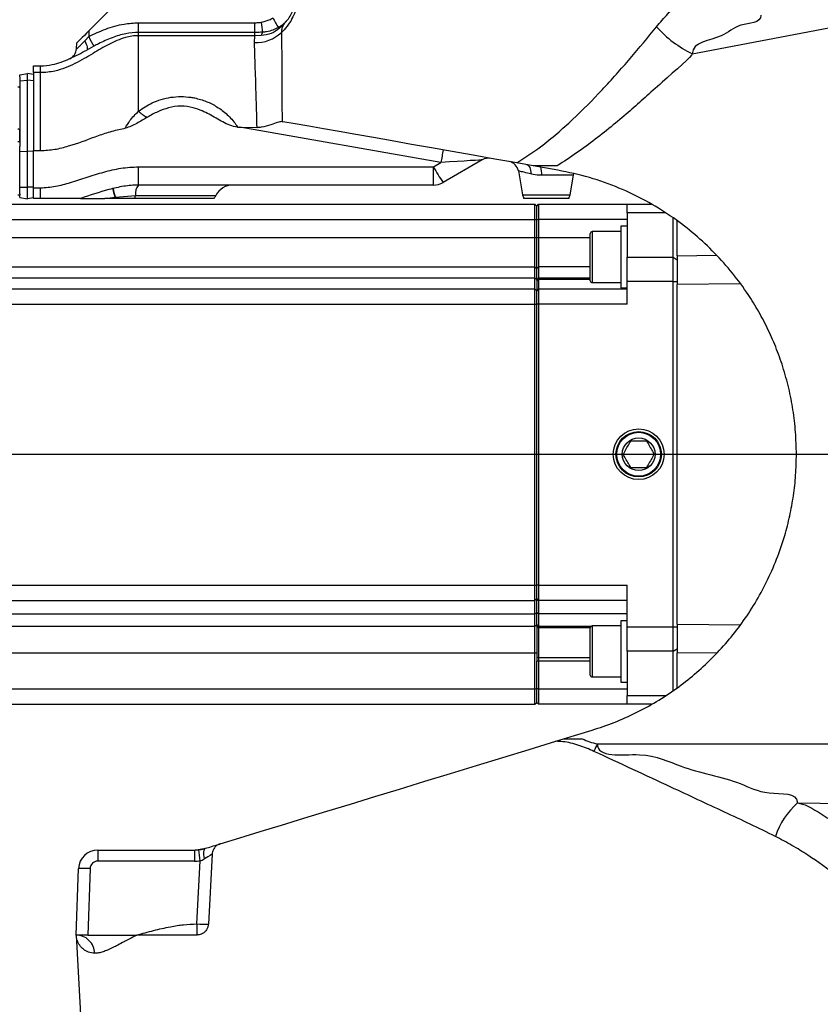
# Model space of a CAD drawing. Extents: x 0 to 16820, y 0 to 11880.
# Tile 67 of 77: x 9549 to 9757, y 6365 to 6621. Entities that reach past the tile are written whole.
import ezdxf

# ---------------------------------------------------------------- set-up
doc = ezdxf.new("R2010")
doc.units = 0
doc.header["$LTSCALE"] = 20
doc.layers.get('0').update_dxf_attribs({"linetype": 'CONTINUOUS'})
doc.styles.add('SLDTEXTSTYLE0', font='TXT', dxfattribs={"width": 0.605})
doc.dimstyles.new('SLDDIMSTYLE0', dxfattribs={"dimtxt": 100, "dimasz": 100, "dimexe": 0, "dimexo": 0.0625, "dimgap": 25, "dimtad": 1, "dimdec": 1, "dimrnd": 1e-09, "dimzin": 12, "dimtxsty": 'SLDTEXTSTYLE0', "dimsah": 1, "dimcen": 0, "dimazin": 3, "dimtfac": 1, "dimtofl": 0, "dimtmove": 0, "dimatfit": 3, "dimtolj": 1, "dimtzin": 12})
doc.dimstyles.new('SLDDIMSTYLE1', dxfattribs={"dimtxt": 100, "dimasz": 100, "dimexe": 0, "dimexo": 0.0625, "dimgap": 25, "dimtad": 1, "dimdec": 4, "dimlfac": 20, "dimzin": 12, "dimtxsty": 'SLDTEXTSTYLE0', "dimsah": 1, "dimcen": 0.09, "dimazin": 3, "dimtfac": 1, "dimtofl": 0, "dimtmove": 0, "dimatfit": 3, "dimtolj": 1, "dimtzin": 12})

# ---------------------------------------------------------------- blocks, each defined once
blk = doc.blocks.new('_D')
at = {"color": 7, "linetype": 'CONTINUOUS'}
blk.add_line((10599.79, 8574.46), (7791.16, 6507.87), dxfattribs=at)
blk.add_solid([(10599.79, 8574.46), (10510.36, 8527.27), (10528.14, 8503.11)], dxfattribs=at)
at = {"color": 7, "linetype": 'CONTINUOUS', "insert": (8954.78, 7524), "char_height": 100, "attachment_point": 1, "rotation": 36.3456, "style": 'SLDTEXTSTYLE0'}
blk.add_mtext('R3487', dxfattribs=at)
blk = doc.blocks.new('_D_2')
at = {"color": 7, "linetype": 'CONTINUOUS'}
for p, q in [((4317.75, 7120.33), (3817.21, 7208.59)), ((7831.16, 6507.87), (11826.43, 6507.87))]:
    blk.add_line(p, q, dxfattribs=at)
blk.add_arc((7791.16, 6507.87), 4005.26, 0, 170, dxfattribs=at)
for points in [[(3846.75, 7203.38), (3880.08, 7298.85), (3850.61, 7304.42)], [(11796.43, 6507.87), (11810.18, 6608.05), (11780.18, 6607.68)]]:
    blk.add_solid(points, dxfattribs=at)
at = {"color": 7, "linetype": 'CONTINUOUS', "insert": (8009.94, 10638.69), "char_height": 100, "attachment_point": 1, "rotation": 355, "style": 'SLDTEXTSTYLE0'}
blk.add_mtext('170°', dxfattribs=at)
blk = doc.blocks.new('_D_3')
at = {"color": 7, "linetype": 'CONTINUOUS'}
for p, q in [((7831.16, 6507.87), (11819.08, 6507.87)), ((4317.75, 5895.41), (3824.45, 5808.43))]:
    blk.add_line(p, q, dxfattribs=at)
blk.add_arc((7791.16, 6507.87), 3997.91, 190, 0, dxfattribs=at)
for points in [[(11789.08, 6507.87), (11772.83, 6408.07), (11802.82, 6407.69)], [(3853.99, 5813.64), (3857.85, 5712.6), (3887.32, 5718.17)]]:
    blk.add_solid(points, dxfattribs=at)
at = {"color": 7, "linetype": 'CONTINUOUS', "insert": (7986.83, 2641.21), "char_height": 100, "attachment_point": 1, "rotation": 5, "style": 'SLDTEXTSTYLE0'}
blk.add_mtext('170°', dxfattribs=at)

msp = doc.modelspace()

# ---------------------------------------------------------------- linework, layer by layer
at = {"color": 7, "linetype": 'CONTINUOUS'}
for p, q in [((9574.1647159, 6624.8716361), (9567.2800218, 6617.9868824)), ((9564.0382444, 6613.2956466), (9564.118353, 6614.825303)), ((9552.8647577, 6608.8716409), (9554.6646987, 6608.8716409)), ((9552.8647577, 6607.0918462), (9552.8647577, 6608.8716409)), ((9552.8647577, 6607.0918462), (9552.8647577, 6586.8185035)), ((9549.2647563, 6606.518986), (9551.2647306, 6606.8716368)), ((9549.2647563, 6606.0393325), (9549.2647563, 6606.518986)), ((9549.2647563, 6606.0393325), (9549.2647563, 6603.151182)), ((9552.8647577, 6606.5895132), (9551.2647306, 6606.8716368)), ((9551.2647306, 6605.0918496), (9551.2647306, 6606.8716368)), ((9551.2647306, 6586.6573027), (9551.2647306, 6605.0918496)), ((9549.2647563, 6603.151182), (9549.2647563, 6592.1869746)), ((9617.4642717, 6594.3581856), (9617.7022134, 6594.3371526)), ((9549.2647563, 6589.1365207), (9549.2647563, 6592.1869746)), ((9605.8953677, 6592.940802), (9606.504408, 6592.940802)), ((9606.504408, 6592.940802), (9610.9642659, 6592.8312785)), ((9549.2647563, 6589.1365207), (9549.2647563, 6587.9188574)), ((9549.2647563, 6586.5823499), (9549.2647563, 6587.9188574)), ((9549.2647563, 6586.5823499), (9551.2647306, 6586.6573027)), ((9549.2647563, 6577.271635), (9549.2647563, 6586.5823499)), ((9552.8647577, 6586.5973404), (9551.2647306, 6586.6573027)), ((9551.2647306, 6577.271635), (9551.2647306, 6586.6573027)), ((9552.8647577, 6586.8185035), (9554.6646987, 6586.8185035)), ((9552.8647577, 6577.1099574), (9552.8647577, 6586.8185035)), ((9669.4420253, 6584.3825585), (9659.3249713, 6578.5415119)), ((9682.7263509, 6582.8716404), (9678.4532939, 6583.6250952)), ((9678.8998519, 6581.5383292), (9679.9908553, 6575.3506965)), ((9689.1883289, 6581.7322156), (9682.7263509, 6582.8716404)), ((9689.0074884, 6582.8716404), (9682.7263509, 6582.8716404)), ((9692.3385535, 6575.3506965), (9693.2276164, 6580.3925789)), ((9693.2276164, 6580.3925789), (9693.3178579, 6580.7640276)), ((9549.2647563, 6575.5993522), (9549.2647563, 6577.271635)), ((9551.2647306, 6574.2716363), (9551.2647306, 6577.271635)), ((9552.8647577, 6574.371638), (9552.8647577, 6577.1099574)), ((9656.8250333, 6577.8716377), (9580.1647578, 6577.8716377)), ((9549.2647563, 6575.5993522), (9549.2647563, 6575.2671606)), ((9549.2647563, 6574.6242947), (9549.2647563, 6575.2671606)), ((9549.2647563, 6574.6242947), (9551.2647306, 6574.2716363)), ((9552.8647577, 6574.55376), (9551.2647306, 6574.2716363)), ((9554.6646987, 6574.371638), (9552.8647577, 6574.371638)), ((9574.0271484, 6574.371638), (9571.4310085, 6574.371638)), ((9574.0922366, 6574.371638), (9574.0271484, 6574.371638)), ((9579.2618667, 6574.371638), (9574.0922366, 6574.371638)), ((9599.7675334, 6574.371638), (9579.2618667, 6574.371638)), ((9691.982237, 6574.371638), (9680.3471719, 6574.371638)), ((9531.7647134, 6572.871635), (9683.1646835, 6572.871635)), ((9683.1646835, 6568.8716381), (9683.1646835, 6572.871635)), ((9683.1646835, 6572.871635), (9683.6647664, 6572.371634)), ((9683.6647664, 6572.371634), (9684.1647302, 6572.871635)), ((9683.6647664, 6568.8716381), (9683.6647664, 6572.371634)), ((9684.1647302, 6572.871635), (9684.1647302, 6568.8716381)), ((9684.1647302, 6572.871635), (9707.1647321, 6572.871635)), ((9707.1647321, 6572.871635), (9713.4475385, 6572.871635)), ((9707.1647321, 6570.6181175), (9707.1647321, 6572.871635)), ((9683.1646835, 6564.1921482), (9683.1646835, 6568.8716381)), ((9683.6647664, 6564.1921482), (9683.6647664, 6568.8716381)), ((9684.1647302, 6568.8716381), (9684.1647302, 6564.1921482)), ((9707.1647321, 6570.6181175), (9707.1647321, 6559.0954556)), ((9719.1646968, 6559.0954556), (9719.1646968, 6569.3116395)), ((9720.1647435, 6559.4984389), (9720.1647435, 6568.6270616)), ((9707.1647321, 6567.1368784), (9705.564705, 6567.1368784)), ((9705.564705, 6567.1368784), (9705.564705, 6551.747056)), ((9683.1646835, 6556.5812683), (9683.1646835, 6564.1921482)), ((9683.6647664, 6556.2007262), (9683.6647664, 6564.1921482)), ((9684.1647302, 6564.1921482), (9684.1647302, 6556.5812683)), ((9697.5646888, 6553.001879), (9697.5646888, 6565.2718789)), ((9705.564705, 6565.7718799), (9698.0647718, 6565.7718799)), ((9707.1647321, 6552.7715257), (9707.1647321, 6559.0954556)), ((9719.1646968, 6552.7715257), (9719.1646968, 6559.0954556)), ((9720.1647435, 6559.4984389), (9720.1647435, 6558.4630615)), ((9683.1646835, 6553.7094756), (9683.1646835, 6556.5812683)), ((9683.6647664, 6553.3513671), (9683.6647664, 6556.2007262)), ((9684.1647302, 6556.5812683), (9684.1647302, 6553.7094756)), ((9683.1646835, 6550.8716388), (9683.1646835, 6553.7094756)), ((9683.6647664, 6553.1630612), (9683.6647664, 6553.3513671)), ((9683.6647664, 6553.1630612), (9683.6647664, 6550.3716378)), ((9684.1647302, 6553.7094756), (9684.1647302, 6553.5301364)), ((9684.1647302, 6553.5301364), (9684.1647302, 6553.2954952)), ((9684.1647302, 6553.2954952), (9684.1647302, 6550.8716388)), ((9531.7647134, 6550.8716388), (9683.1646835, 6550.8716388)), ((9683.1646835, 6546.8716382), (9683.1646835, 6550.8716388)), ((9683.1646835, 6550.8716388), (9683.6647664, 6550.3716378)), ((9684.1647302, 6550.8716388), (9683.6647664, 6550.3716378)), ((9684.1647302, 6550.8716388), (9684.1647302, 6546.8716382)), ((9684.1647302, 6550.8716388), (9707.1647321, 6550.8716388)), ((9698.0647718, 6552.501878), (9705.564705, 6552.501878)), ((9705.564705, 6551.747056), (9705.564705, 6551.1368795)), ((9705.564705, 6551.1368795), (9707.1647321, 6551.1368795)), ((9707.1647321, 6546.8716382), (9707.1647321, 6552.7715257)), ((9719.1646968, 6462.971749), (9719.1646968, 6552.7715257)), ((9720.1647435, 6463.7445642), (9720.1647435, 6551.9987105)), ((9683.6647664, 6546.8716382), (9683.6647664, 6550.3716378)), ((9683.1646835, 6473.8716355), (9683.1646835, 6546.8716382)), ((9683.6647664, 6473.8716355), (9683.6647664, 6546.8716382)), ((9684.1647302, 6546.8716382), (9684.1647302, 6473.8716355)), ((9751.1647617, 6507.8716374), (9786.7264425, 6507.8716374)), ((9683.1646835, 6469.8716386), (9683.1646835, 6473.8716355)), ((9683.6647664, 6470.3716359), (9683.6647664, 6473.8716355)), ((9684.1647302, 6473.8716355), (9684.1647302, 6469.8716386)), ((9707.1647321, 6462.971749), (9707.1647321, 6473.8716355)), ((9531.7647134, 6469.8716386), (9683.1646835, 6469.8716386)), ((9683.1646835, 6469.8716386), (9683.6647664, 6470.3716359)), ((9683.1646835, 6466.3581236), (9683.1646835, 6469.8716386)), ((9684.1647302, 6469.8716386), (9683.6647664, 6470.3716359)), ((9683.6647664, 6466.6824474), (9683.6647664, 6470.3716359)), ((9707.1647321, 6469.8716386), (9684.1647302, 6469.8716386)), ((9684.1647302, 6469.8716386), (9684.1647302, 6466.3581236)), ((9683.1646835, 6463.2074184), (9683.1646835, 6466.3581236)), ((9683.6647664, 6463.5563551), (9683.6647664, 6466.6824474)), ((9684.1647302, 6466.3581236), (9684.1647302, 6463.2074184)), ((9683.6647664, 6463.3579983), (9683.6647664, 6463.5563551)), ((9707.1647321, 6464.6063952), (9705.564705, 6464.6063952)), ((9705.564705, 6464.6063952), (9705.564705, 6448.6063963)), ((9683.1646835, 6456.2286309), (9683.1646835, 6463.2074184)), ((9683.6647664, 6463.3579983), (9683.6647664, 6456.2286309)), ((9684.1647302, 6463.2074184), (9684.1647302, 6463.0185052)), ((9684.1647302, 6463.0185052), (9684.1647302, 6462.7812004)), ((9684.1647302, 6462.7812004), (9684.1647302, 6455.0281263)), ((9697.5646888, 6456.745392), (9697.5646888, 6462.7413957)), ((9705.564705, 6463.2413967), (9698.0647718, 6463.2413967)), ((9707.1647321, 6456.6478192), (9707.1647321, 6462.971749)), ((9719.1646968, 6456.6478192), (9719.1646968, 6462.971749)), ((9683.1646835, 6446.8716367), (9683.1646835, 6456.2286309)), ((9683.6647664, 6456.2286309), (9683.6647664, 6454.0997318)), ((9697.5646888, 6450.4713959), (9697.5646888, 6456.745392)), ((9707.1647321, 6456.6478192), (9707.1647321, 6445.1251573)), ((9719.1646968, 6446.3858551), (9719.1646968, 6456.6478192)), ((9720.1647435, 6457.2802133), (9720.1647435, 6456.2448359)), ((9720.1647435, 6447.0844066), (9720.1647435, 6456.2448359)), ((9683.6647664, 6446.8716367), (9683.6647664, 6454.0997318)), ((9684.1647302, 6455.0281263), (9684.1647302, 6454.0997318)), ((9684.1647302, 6454.0997318), (9684.1647302, 6446.8716367)), ((9698.0647718, 6449.9713949), (9705.564705, 6449.9713949)), ((9705.564705, 6448.6063963), (9707.1647321, 6448.6063963)), ((9683.1646835, 6442.8716398), (9683.1646835, 6446.8716367)), ((9683.6647664, 6443.3716408), (9683.6647664, 6446.8716367)), ((9684.1647302, 6446.8716367), (9684.1647302, 6442.8716398)), ((9683.1646835, 6442.8716398), (9683.6647664, 6443.3716408)), ((9684.1647302, 6442.8716398), (9683.6647664, 6443.3716408)), ((9707.1647321, 6442.8716398), (9707.1647321, 6445.1251573)), ((9531.7647134, 6442.8716398), (9683.1646835, 6442.8716398)), ((9707.1647321, 6442.8716398), (9684.1647302, 6442.8716398)), ((9713.4881889, 6442.8716398), (9707.1647321, 6442.8716398)), ((9690.6443511, 6433.8716364), (9698.0925475, 6436.1487797)), ((9688.6200582, 6433.2527167), (9690.6443511, 6433.8716364)), ((9690.6443511, 6433.8716364), (9695.4878246, 6433.8716364)), ((9569.5643102, 6404.9863017), (9594.6702634, 6404.9863017)), ((9594.6702634, 6404.9863017), (9597.5938712, 6405.4232559)), ((9599.2651855, 6403.8700781), (9598.3137761, 6385.7146299)), ((9563.9636193, 6382.8716374), (9564.5672952, 6400.1607991)), ((9563.9636193, 6382.8716374), (9565.8484374, 6346.9073123)), ((9566.961733, 6382.8716374), (9563.9636193, 6382.8716374)), ((9566.961733, 6382.8716374), (9579.7075902, 6382.8716374)), ((9595.3178083, 6382.8716374), (9579.7075902, 6382.8716374))]:
    msp.add_line(p, q, dxfattribs=at)
at = {"color": 8, "linetype": 'CONTINUOUS'}
for p, q in [((9580.1647578, 6620.0709215), (9610.4278241, 6620.0709215)), ((9610.4278241, 6617.5497866), (9610.4278241, 6620.0709215)), ((9724.104849, 6611.9825563), (9764.656869, 6619.7470001)), ((9567.2800218, 6617.9868824), (9567.1996747, 6616.4547077)), ((9610.4278241, 6617.5497866), (9580.1647578, 6617.5497866)), ((9610.4278241, 6616.6986844), (9610.4278241, 6617.5497866)), ((9566.1859189, 6615.3939089), (9567.1996747, 6616.4547077)), ((9610.4278241, 6616.6986844), (9580.1647578, 6616.6986844)), ((9610.2729713, 6614.8813016), (9610.4278241, 6616.6986844)), ((9612.0742236, 6616.7498848), (9610.4278241, 6616.6986844)), ((9568.5318385, 6613.9538011), (9566.6759883, 6612.9641256)), ((9554.6646987, 6607.0918462), (9552.8647577, 6607.0918462)), ((9554.6646987, 6586.8185035), (9554.6646987, 6607.0918462)), ((9549.2647563, 6604.948411), (9551.2647306, 6605.0918496)), ((9552.8647577, 6604.9770958), (9551.2647306, 6605.0918496)), ((9658.7594424, 6583.7268329), (9606.504408, 6592.940802)), ((9549.2647563, 6589.1365207), (9548.7690841, 6589.1365207)), ((9580.1647578, 6582.6099611), (9656.8250333, 6582.6099611)), ((9580.1647578, 6577.8716377), (9580.1647578, 6582.6099611)), ((9656.8250333, 6582.6099611), (9658.7594424, 6583.7268329)), ((9656.8250333, 6577.8716377), (9656.8250333, 6582.6099611)), ((9693.2276164, 6580.3925789), (9684.9741613, 6580.3925789)), ((9549.2647563, 6577.271635), (9551.2647306, 6577.271635)), ((9552.8647577, 6577.271635), (9551.2647306, 6577.271635)), ((9552.8647577, 6577.1099574), (9554.6646987, 6577.1099574)), ((9549.2647563, 6575.2671606), (9548.7690841, 6575.2671606)), ((9571.4310085, 6574.371638), (9574.0620767, 6574.7316799)), ((9574.0620767, 6574.7316799), (9574.128357, 6574.7407994)), ((9574.128357, 6574.7407994), (9579.3469821, 6575.1216358)), ((9579.3469821, 6575.1216358), (9600.2326881, 6575.1216358)), ((9679.9908553, 6575.3506965), (9692.3385535, 6575.3506965)), ((9531.7647134, 6568.8716381), (9683.1646835, 6568.8716381)), ((9683.1646835, 6568.8716381), (9683.6647664, 6568.8716381)), ((9683.6647664, 6568.8716381), (9684.1647302, 6568.8716381)), ((9707.1647321, 6568.8716381), (9684.1647302, 6568.8716381)), ((9717.1333705, 6570.6181175), (9707.1647321, 6570.6181175)), ((9531.7647134, 6564.1921482), (9683.1646835, 6564.1921482)), ((9683.1646835, 6564.1921482), (9683.6647664, 6564.1921482)), ((9683.6647664, 6564.1921482), (9684.1647302, 6564.1921482)), ((9684.1647302, 6564.1921482), (9697.5646888, 6564.1921482)), ((9698.0647718, 6565.7718799), (9698.0647718, 6552.501878)), ((9707.1647321, 6559.0954556), (9719.1646968, 6559.0954556)), ((9719.1646968, 6559.0954556), (9720.1647435, 6558.4630615)), ((9720.1647435, 6559.4984389), (9730.3845559, 6559.6069305)), ((9531.7647134, 6556.5812683), (9683.1646835, 6556.5812683)), ((9683.1646835, 6556.5812683), (9683.6647664, 6556.2007262)), ((9683.6647664, 6556.2007262), (9684.1647302, 6556.5812683)), ((9697.5646888, 6556.5812683), (9684.1647302, 6556.5812683)), ((9531.7647134, 6553.7094756), (9683.1646835, 6553.7094756)), ((9683.1646835, 6553.7094756), (9683.6647664, 6553.3513671)), ((9683.6647664, 6553.3513671), (9684.1647302, 6553.7094756)), ((9683.6647664, 6553.1630612), (9684.1647302, 6553.5301364)), ((9683.6647664, 6552.9518819), (9684.1647302, 6553.2954952)), ((9684.1647302, 6553.7094756), (9697.5646888, 6553.7094756)), ((9684.1647302, 6553.5301364), (9697.5646888, 6553.5301364)), ((9697.5646888, 6553.2954952), (9684.1647302, 6553.2954952)), ((9719.1646968, 6552.7715257), (9707.1647321, 6552.7715257)), ((9719.1646968, 6552.7715257), (9720.1647435, 6552.7715257)), ((9736.5662728, 6552.1980806), (9720.1647435, 6551.9987105)), ((9531.7647134, 6546.8716382), (9683.1646835, 6546.8716382)), ((9683.1646835, 6546.8716382), (9683.6647664, 6546.8716382)), ((9684.1647302, 6546.8716382), (9683.6647664, 6546.8716382)), ((9707.1647321, 6546.8716382), (9684.1647302, 6546.8716382)), ((9531.7647134, 6473.8716355), (9683.1646835, 6473.8716355)), ((9683.1646835, 6473.8716355), (9683.6647664, 6473.8716355)), ((9684.1647302, 6473.8716355), (9683.6647664, 6473.8716355)), ((9684.1647302, 6473.8716355), (9707.1647321, 6473.8716355)), ((9531.7647134, 6466.3581236), (9683.1646835, 6466.3581236)), ((9683.1646835, 6466.3581236), (9683.6647664, 6466.6824474)), ((9684.1647302, 6466.3581236), (9683.6647664, 6466.6824474)), ((9707.1647321, 6466.3581236), (9684.1647302, 6466.3581236)), ((9683.1646835, 6463.2074184), (9683.6647664, 6463.5563551)), ((9684.1647302, 6463.2074184), (9683.6647664, 6463.5563551)), ((9720.1647435, 6463.7445642), (9736.6370832, 6463.5443336)), ((9531.7647134, 6463.2074184), (9683.1646835, 6463.2074184)), ((9684.1647302, 6463.0185052), (9683.6647664, 6463.3579983)), ((9684.1647302, 6462.7812004), (9683.6647664, 6463.1444237)), ((9684.1647302, 6463.2074184), (9697.8835736, 6463.2074184)), ((9684.1647302, 6463.0185052), (9697.6484929, 6463.0185052)), ((9697.5663577, 6462.7812004), (9684.1647302, 6462.7812004)), ((9698.0647718, 6463.2413967), (9698.0647718, 6456.7567206)), ((9707.1647321, 6462.971749), (9719.1646968, 6462.971749)), ((9719.1646968, 6462.971749), (9720.1647435, 6462.971749)), ((9531.7647134, 6456.2286309), (9683.1646835, 6456.2286309)), ((9683.1646835, 6456.2286309), (9683.6647664, 6456.2286309)), ((9698.0647718, 6456.7567206), (9698.0647718, 6449.9713949)), ((9719.1646968, 6456.6478192), (9707.1647321, 6456.6478192)), ((9719.1646968, 6456.6478192), (9720.1647435, 6457.2802133)), ((9730.3921853, 6456.1365752), (9720.1647435, 6456.2448359)), ((9684.1647302, 6455.0281263), (9683.6647664, 6454.9352846)), ((9684.1647302, 6454.0997318), (9683.6647664, 6454.0997318)), ((9684.1647302, 6455.0281263), (9697.5646888, 6455.0281263)), ((9697.5646888, 6454.0997318), (9684.1647302, 6454.0997318)), ((9531.7647134, 6446.8716367), (9683.1646835, 6446.8716367)), ((9683.1646835, 6446.8716367), (9683.6647664, 6446.8716367)), ((9684.1647302, 6446.8716367), (9683.6647664, 6446.8716367)), ((9684.1647302, 6446.8716367), (9707.1647321, 6446.8716367)), ((9707.1647321, 6445.1251573), (9717.1318208, 6445.1251573)), ((9699.4092141, 6432.5995913), (9787.6027499, 6432.5818292)), ((9751.4087831, 6417.2597772), (9787.7738153, 6416.7421779)), ((9569.5643102, 6404.9863017), (9569.5643102, 6402.0909986)), ((9594.6702634, 6404.9863017), (9594.6702634, 6402.0909986)), ((9595.3178083, 6385.7669404), (9596.1779033, 6402.1787292)), ((9567.565528, 6400.1607991), (9566.961733, 6382.8716374)), ((9594.6702634, 6402.0909986), (9569.5643102, 6402.0909986))]:
    msp.add_line(p, q, dxfattribs=at)
at = {"color": 7, "linetype": 'CONTINUOUS', "flags": 128}
for points in [[(9567.2800218, 6617.9868824), (9566.6627561, 6617.3696316), (9566.0694514, 6616.7763493), (9565.5228769, 6616.2297523), (9565.0438939, 6615.7507843), (9564.6508609, 6615.3577811), (9564.3589173, 6615.0658003), (9564.1791497, 6614.8860103), (9564.118353, 6614.825303)], [(9678.4532939, 6583.6250952), (9672.7758323, 6584.626185), (9667.1780025, 6585.6132305), (9661.6855537, 6586.5817017), (9656.3235198, 6587.5271654), (9651.1165773, 6588.4453079), (9646.0883294, 6589.3319121), (9641.2619029, 6590.1829323), (9636.6594707, 6590.9944719), (9632.3020135, 6591.7628131), (9628.2094394, 6592.4844316), (9624.4005834, 6593.1560418), (9620.89285, 6593.7745592), (9617.7022134, 6594.3371526)], [(9601.3840114, 6406.5819851), (9606.4637576, 6408.1350288), (9611.7920552, 6409.764061), (9617.3526918, 6411.464127), (9623.1288587, 6413.2300562), (9629.1027938, 6415.0564841), (9635.2564965, 6416.9378451), (9641.5711318, 6418.8684172), (9648.0275069, 6420.8423293), (9654.6059524, 6422.8535763), (9661.2865602, 6424.8960412), (9668.0489455, 6426.9634953), (9674.8724853, 6429.0496728), (9681.736437, 6431.1482033), (9688.6200582, 6433.2527167)], [(9597.5938712, 6405.4232559), (9598.6547147, 6405.7475797), (9599.585024, 6406.0319832), (9600.3486787, 6406.2654695), (9600.9163533, 6406.4390084), (9601.265875, 6406.5458945), (9601.3840114, 6406.5819851)]]:
    msp.add_lwpolyline(points, dxfattribs=at)
at = {"color": 8, "linetype": 'CONTINUOUS', "flags": 128}
for points in [[(9566.1859189, 6615.3939089), (9566.3871442, 6614.949832), (9566.5549909, 6614.524225), (9566.684929, 6614.129307), (9566.7729055, 6613.7764326), (9566.8166553, 6613.4757272), (9566.8148671, 6613.2358408), (9566.767541, 6613.0636579), (9566.6759883, 6612.9641256)], [(9549.2647563, 6603.151182), (9549.2553388, 6603.1904242), (9549.2274438, 6603.2281912), (9549.1822635, 6603.2630599), (9549.1213475, 6603.2937265), (9549.0470802, 6603.3190361), (9548.9620839, 6603.3380351), (9548.8696967, 6603.3500156), (9548.7734948, 6603.3545232)], [(9549.2647563, 6592.1869746), (9549.2553388, 6592.2262168), (9549.2274438, 6592.2639838), (9549.1822635, 6592.2988525), (9549.1213475, 6592.3295191), (9549.0470802, 6592.3548287), (9548.9620839, 6592.3738277), (9548.8696967, 6592.3858083), (9548.7734948, 6592.3903159)], [(9681.0031806, 6583.1754825), (9681.2525665, 6583.0913654), (9681.4818059, 6582.9316101), (9681.6845809, 6582.700426), (9681.8556462, 6582.4039153), (9681.9905912, 6582.0498786), (9682.0857202, 6581.6476441), (9682.1386491, 6581.2078288), (9682.1479474, 6580.7420036)], [(9597.339717, 6402.7104995), (9597.2336208, 6403.2132721), (9597.1659099, 6403.6956227), (9597.1384917, 6404.1426054), (9597.1524392, 6404.540377), (9597.2072755, 6404.8765993), (9597.3013316, 6405.1408714), (9597.4315082, 6405.3249902), (9597.5938712, 6405.4232559)]]:
    msp.add_lwpolyline(points, dxfattribs=at)
at = {"color": 7, "linetype": 'CONTINUOUS'}
for radius in [6.6, 5.9, 5.7124746, 4.25]:
    msp.add_circle((9710.1647235, 6507.8716374), radius, dxfattribs=at)
for centre, radius, start, end in [((7791.1647235, 6507.8716374), 3487, 190, 170), ((9561.0423374, 6613.4526551), 3, 294.01464228, 357), ((9591.1647235, 6585.8716374), 12.5, 75.004002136, 104.995997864), ((9671.1919713, 6581.3514705), 3.5, 80, 120), ((9675.9447357, 6581.0211432), 3, 9.982042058, 80), ((9604.6977891, 6572.8716374), 5, 90, 153.25631605), ((9656.8249775, 6582.8716374), 5, 270, 300), ((9595.7675036, 6577.3716374), 5, 323.130102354, 333.25631605), ((9682.9452922, 6575.8716374), 3, 190, 210), ((9689.3841548, 6575.8716374), 3, 330, 350), ((9698.0647235, 6565.271879), 0.5, 90, 180), ((9698.0647235, 6553.001879), 0.5, 180, 270), ((9698.0647235, 6462.7413957), 0.5, 90, 180), ((9698.0647235, 6450.4713957), 0.5, 180, 270), ((9569.5643017, 6399.9863011), 5, 90, 178), ((9594.6702135, 6414.9863011), 10, 270, 276.660071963)]:
    msp.add_arc(centre, radius, start, end, dxfattribs=at)
at = {"color": 8, "linetype": 'CONTINUOUS'}
for centre, radius, start, end in [((9849.8521522, 6648.5128051), 239.4993529, 186.795565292, 187.415741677), ((9640.1625695, 6634.1864105), 28.2012496, 207.138696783, 212.957964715), ((9610.5374689, 6624.8187615), 9.9409793, 268.475362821, 312.992224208), ((9615.1035506, 6616.2192121), 3.075457, 153.299625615, 170.063835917), ((9737.6519026, 6639.7061224), 30.856422, 222.185741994, 243.957664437), ((9603.1353495, 6633.9913917), 39.9863478, 206.012472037, 210.07351689), ((9747.0844508, 6568.964923), 89.5501037, 168.387580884, 170.511754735), ((9696.3048281, 6604.0667994), 44.9338414, 208.523598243, 214.615316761), ((9676.8761732, 6580.4669963), 8.0983299, 359.473488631, 15.097719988), ((9544.3133104, 6567.6688467), 30.5756881, 13.355662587, 17.654379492), ((9534.3476437, 6565.2453022), 40.8982839, 13.425067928, 16.64797443), ((9583.0210694, 6575.5256553), 3.6962345, 140.602615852, 186.275293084), ((9552.401586, 6576.6512887), 21.7453847, 353.982410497, 354.935530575), ((9555.3493234, 6576.391877), 18.8514764, 353.848021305, 354.975399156), ((9562.2617546, 6576.6807682), 17.1562203, 352.26483659, 354.785848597), ((9795.9964929, 6389.2477362), 105.8701363, 155.827736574, 156.991189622), ((9766.2510945, 6401.3039825), 21.7917781, 132.929414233, 160.639385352), ((9419.269934, 6382.2331963), 178.0288007, 6.432662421, 7.364711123), ((9594.6702135, 6415.0909996), 13, 270, 276.660071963), ((9566.0664116, 6378.6510705), 21.5619056, 86.013228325, 93.986771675), ((9569.5643017, 6400.0909996), 2, 90, 178), ((9597.1912436, 6407.2439194), 21.5585339, 265.014712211, 272.984686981)]:
    msp.add_arc(centre, radius, start, end, dxfattribs=at)
for centre, major_axis, ratio, start_param, end_param in [((9658.1692158, 6583.6477337), (11.2730348, 0.7351399), 0.0035919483, 6.2759077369, 7.8013642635), ((9596.1550243, 6401.8462605), (3.1098438, 2.0252743), 0.0227741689, 6.2665954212, 7.448354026)]:
    msp.add_ellipse(centre, major_axis=major_axis, ratio=ratio, start_param=start_param, end_param=end_param, dxfattribs=at)
for points, knots in [([(9714.7881662, 6618.9849174), (9715.7653707, 6620.1325731), (9717.7247715, 6622.4337466), (9721.1663078, 6625.8602685), (9724.9936097, 6629.2932704), (9727.7486586, 6631.4208476), (9729.1162883, 6632.476995)], [0, 0, 0, 0, 0.2169398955, 0.4349879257, 0.7195231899, 1, 1, 1, 1]), ([(9621.5324079, 6626.6918502), (9621.4690267, 6625.9365251), (9621.3531096, 6624.5551197), (9620.8548713, 6622.9527605), (9620.2787718, 6621.54353), (9619.4028259, 6619.9069027), (9618.2671182, 6618.480702), (9617.5341942, 6617.7613989), (9617.3162137, 6617.5474695)], [0, 0, 0, 0, 0.2080129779, 0.3804325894, 0.4174757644, 0.6058613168, 0.8827783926, 1, 1, 1, 1]), ([(9567.1996747, 6616.4547077), (9568.6576528, 6617.1492917), (9571.6012463, 6618.551626), (9575.9878039, 6619.8378377), (9578.8997759, 6619.9958448), (9580.1647578, 6620.0644842)], [0, 0, 0, 0, 0.3569424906, 0.7206511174, 1, 1, 1, 1]), ([(9580.1647578, 6617.5515524), (9580.1647578, 6617.6876215), (9580.1647578, 6617.9597797), (9580.1647578, 6618.5717135), (9580.1647578, 6619.2826717), (9580.1647578, 6619.8038921), (9580.1647578, 6620.0644842)], [0, 0, 0, 0, 0.2499741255, 0.4999851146, 0.7500099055, 1, 1, 1, 1]), ([(9610.4278241, 6620.0709215), (9610.8241885, 6620.0814889), (9611.3615868, 6620.0958164), (9611.8952957, 6620.1573814), (9612.0353614, 6620.1735384)], [0, 0, 0, 0, 0.7375616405, 1, 1, 1, 1]), ([(9612.0353614, 6620.1735384), (9612.7421462, 6620.3556606), (9613.7981872, 6620.6277782), (9614.7510165, 6621.1498586), (9615.0661384, 6621.3225222)], [0, 0, 0, 0, 0.6692777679, 1, 1, 1, 1]), ([(9618.6149989, 6620.5110273), (9618.6104297, 6620.5059334), (9618.0538568, 6619.885453), (9616.8567788, 6618.6139171), (9614.7424753, 6617.0793412), (9612.948912, 6616.857885), (9612.0742236, 6616.7498848)], [0, 0, 0, 0, 0.0026522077, 0.3230629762, 0.6698700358, 1, 1, 1, 1]), ([(9618.6149989, 6620.5110273), (9618.3528791, 6620.2064263), (9617.8289701, 6619.5976084), (9617.3336483, 6618.5854066), (9617.3223414, 6617.912272), (9617.3162137, 6617.5474695)], [0, 0, 0, 0, 0.3144264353, 0.6284562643, 1, 1, 1, 1]), ([(9741.9399892, 6622.0264978), (9741.9399892, 6622.0264903), (9741.9399927, 6619.8382821), (9735.839061, 6620.2054465), (9731.8830196, 6615.5335637), (9724.1048441, 6615.0934703), (9724.104849, 6611.9825662), (9724.104849, 6611.9825563)], [0, 0, 0, 0, 0.0000010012, 0.2940607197, 0.5819433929, 0.999998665, 1, 1, 1, 1]), ([(9580.1647578, 6617.5465605), (9579.0492705, 6617.4753348), (9576.6820516, 6617.3241839), (9573.2016433, 6616.2020153), (9570.4898328, 6614.9715939), (9568.9494183, 6614.1708649), (9568.5318385, 6613.9538011)], [0, 0, 0, 0, 0.2705760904, 0.5742000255, 0.8845729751, 1, 1, 1, 1]), ([(9580.1647578, 6616.7021117), (9580.1647578, 6616.8765997), (9580.1647578, 6617.2167877), (9580.1647578, 6617.4413114), (9580.1647578, 6617.5506732)], [0, 0, 0, 0, 0.5129164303, 1, 1, 1, 1]), ([(9612.3560344, 6617.6010913), (9612.1918465, 6617.5930103), (9611.5533774, 6617.5615863), (9610.9075622, 6617.5548159), (9610.4278241, 6617.5497866)], [0, 0, 0, 0, 0.2571588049, 1, 1, 1, 1]), ([(9616.4997493, 6618.8442654), (9616.0241469, 6618.6053293), (9615.0618734, 6618.1218962), (9613.6517391, 6617.7073463), (9612.7247914, 6617.6313314), (9612.3560344, 6617.6010913)], [0, 0, 0, 0, 0.3704695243, 0.7495610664, 1, 1, 1, 1]), ([(9617.3162137, 6617.5474695), (9617.3424802, 6614.8754424), (9617.3921063, 6609.8270919), (9617.4400681, 6602.0942122), (9617.4441814, 6597.0000448), (9617.4638316, 6594.4160503), (9617.4642717, 6594.3581856)], [0, 0, 0, 0, 0.3571153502, 0.67471002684, 0.99271560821, 1, 1, 1, 1]), ([(9678.4532939, 6583.6250952), (9680.5626921, 6584.9892845), (9684.222539, 6587.3561794), (9688.9765675, 6591.2472151), (9694.4140998, 6596.1215949), (9700.8176087, 6602.6534619), (9708.039294, 6610.7894849), (9712.5342156, 6616.2478528), (9714.7881662, 6618.9849174)], [0, 0, 0, 0, 0.1416398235, 0.245747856, 0.3504072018, 0.5623542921, 0.7805452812, 1, 1, 1, 1]), ([(9580.1647578, 6616.6961214), (9580.1647181, 6616.6961214), (9579.0094564, 6616.6961236), (9577.0554238, 6616.382357), (9574.5175872, 6615.4636054), (9571.6875008, 6614.1032752), (9568.1501786, 6611.9760182), (9564.4752694, 6609.7809362), (9561.1179139, 6608.2780023), (9558.1356898, 6607.3553081), (9555.9163882, 6607.0918446), (9554.6647385, 6607.0918462), (9554.6646987, 6607.0918462)], [0, 0, 0, 0, 0.0000042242, 0.1228094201, 0.2070601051, 0.2925778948, 0.4669116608, 0.6646668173, 0.7650266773, 0.8669441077, 0.9999957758, 1, 1, 1, 1]), ([(9564.0382444, 6613.2956466), (9564.054998, 6613.2985943), (9564.0756361, 6613.3022253), (9564.250018, 6613.4364485), (9564.5762751, 6613.7180875), (9565.2345328, 6614.3649145), (9565.7971133, 6614.9667374), (9566.1311401, 6615.3337247), (9566.1859189, 6615.3939089)], [0, 0, 0, 0, 0.1662766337, 0.2048290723, 0.4188028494, 0.6574605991, 0.9438251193, 1, 1, 1, 1]), ([(9580.1647578, 6597.0546326), (9580.1647578, 6600.4335101), (9580.1647578, 6607.2087477), (9580.1647578, 6613.5310766), (9580.1647578, 6616.7003981)], [0, 0, 0, 0, 0.4987098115, 1, 1, 1, 1]), ([(9610.9642659, 6592.8312785), (9610.900541, 6595.2684813), (9610.7730226, 6600.1455113), (9610.5494167, 6607.5602492), (9610.368195, 6612.3595092), (9610.2729713, 6614.8813016)], [0, 0, 0, 0, 0.3215901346, 0.6435265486, 1, 1, 1, 1]), ([(9724.104849, 6611.9825563), (9724.104849, 6611.9825439), (9724.1048797, 6611.3777304), (9715.1117253, 6603.7131139), (9708.2895136, 6597.3023195), (9700.4304962, 6590.8814851), (9694.0952795, 6586.1808135), (9690.7032742, 6583.9746041), (9689.0074884, 6582.8716404)], [0, 0, 0, 0, 0.00000503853, 0.24541577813, 0.49226795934, 0.74458103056, 0.87230683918, 1, 1, 1, 1]), ([(9554.6646987, 6607.0918462), (9554.6646987, 6607.3453611), (9554.6646987, 6607.8523889), (9554.6646987, 6608.4185172), (9554.6646987, 6608.7995618), (9554.6646987, 6608.8476173), (9554.6646987, 6608.8716409)], [0, 0, 0, 0, 0.2500053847, 0.5000088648, 0.750048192, 1, 1, 1, 1]), ([(9580.1647578, 6597.0531947), (9581.2989356, 6597.8370207), (9583.1137067, 6599.0912023), (9586.0487923, 6600.1687163), (9588.5667178, 6600.7352943), (9591.1668368, 6600.9190668), (9593.2404995, 6600.7707023), (9595.4649623, 6600.3807237), (9597.8122322, 6599.6714118), (9600.7000908, 6598.2169066), (9603.2988274, 6596.215044), (9604.972713, 6594.3332329), (9605.7334375, 6593.1851802), (9605.8953677, 6592.940802)], [0, 0, 0, 0, 0.1429494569, 0.22873004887, 0.31447949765, 0.40055952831, 0.48663740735, 0.52018481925, 0.62597651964, 0.73183151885, 0.8499317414, 0.96805599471, 1, 1, 1, 1]), ([(9576.6800319, 6592.6497004), (9577.0733901, 6593.315993), (9578.0240657, 6594.9263016), (9579.371506, 6596.268758), (9580.16142, 6597.0557502)], [0, 0, 0, 0, 0.4137670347, 1, 1, 1, 1]), ([(9580.1647578, 6597.0531947), (9580.3763503, 6596.8612865), (9580.7995377, 6596.4774679), (9581.4107811, 6596.0316295), (9581.9845123, 6595.6900696), (9582.3102484, 6595.5761802), (9582.4731265, 6595.5192319)], [0, 0, 0, 0, 0.2499951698, 0.4999934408, 0.7499811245, 1, 1, 1, 1]), ([(9554.6646987, 6577.1099574), (9555.9739274, 6577.2060326), (9558.6272195, 6577.4007395), (9562.6459454, 6578.5561927), (9566.7839402, 6579.9253775), (9571.1085582, 6581.2874418), (9575.5643606, 6582.3669325), (9578.6232211, 6582.5285252), (9580.1647578, 6582.6099611)], [0, 0, 0, 0, 0.1499831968, 0.3039569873, 0.476907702, 0.6498317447, 0.8235299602, 1, 1, 1, 1]), ([(9682.1479474, 6580.7420036), (9681.5260383, 6580.895679), (9680.2852637, 6581.2022777), (9679.1213508, 6581.4876742), (9678.9774742, 6581.5229096), (9678.9073621, 6581.54008)], [0, 0, 0, 0, 0.3400273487, 0.6783906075, 1, 1, 1, 1]), ([(9684.9741613, 6580.3925789), (9684.1892543, 6580.4372173), (9683.1902067, 6580.494034), (9682.3319172, 6580.6982344), (9682.1479474, 6580.7420036)], [0, 0, 0, 0, 0.7856553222, 1, 1, 1, 1]), ([(9554.6646987, 6574.371638), (9554.6646987, 6574.6668017), (9554.6646987, 6575.4894526), (9554.6646987, 6576.4768403), (9554.6646987, 6577.1099574)], [0, 0, 0, 0, 0.358795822, 1, 1, 1, 1]), ([(9698.5488807, 6430.629479), (9697.2619494, 6431.184748), (9694.6595629, 6432.3075932), (9691.2737856, 6433.1604846), (9689.2265908, 6433.2316362), (9688.6200582, 6433.2527167)], [0, 0, 0, 0, 0.4077463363, 0.8245300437, 1, 1, 1, 1]), ([(9695.4878246, 6433.8716364), (9696.7704109, 6433.3627618), (9698.0530349, 6432.8538723), (9699.4091744, 6432.5995988), (9699.4092141, 6432.5995913)], [0, 0, 0, 0, 0.9999706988, 1, 1, 1, 1]), ([(9745.6916248, 6408.5282332), (9743.5357045, 6409.5860799), (9739.2172667, 6411.7050103), (9732.4705532, 6414.8542695), (9725.5791175, 6418.0622268), (9717.6548853, 6421.7494279), (9708.6557128, 6425.9421134), (9701.9241089, 6429.0641093), (9698.5488807, 6430.629479)], [0, 0, 0, 0, 0.14714822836, 0.29474674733, 0.44200397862, 0.58970266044, 0.79427678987, 1, 1, 1, 1]), ([(9699.4092141, 6432.5995913), (9699.4092141, 6432.5995864), (9699.4092112, 6428.8081116), (9712.1041326, 6431.1148163), (9719.931171, 6426.839361), (9728.9369914, 6424.5468605), (9736.8587613, 6422.4777227), (9743.0236445, 6418.9965236), (9751.4087868, 6420.0602119), (9751.4087831, 6417.2597847), (9751.4087831, 6417.2597772)], [0, 0, 0, 0, 0.0000002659, 0.2029794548, 0.4066888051, 0.5535582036, 0.7007890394, 0.8500770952, 0.9999996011, 1, 1, 1, 1]), ([(9751.4087831, 6417.2597772), (9751.4088228, 6417.2597698), (9754.2853181, 6416.7204322), (9758.2135856, 6413.6865182), (9765.1403309, 6410.158314), (9771.3966498, 6405.9096254), (9775.3535819, 6402.9427606), (9777.3351346, 6401.4570138)], [0, 0, 0, 0, 0.0000034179, 0.2474182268, 0.4960194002, 0.7476165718, 1, 1, 1, 1]), ([(9774.6435081, 6386.1468232), (9772.6298016, 6388.1869846), (9768.5935025, 6392.2763102), (9761.7756981, 6398.2065401), (9755.5017958, 6402.8265643), (9750.0557737, 6406.2350515), (9747.146279, 6407.7638719), (9745.6916248, 6408.5282332)], [0, 0, 0, 0, 0.24624496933, 0.49357656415, 0.74548172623, 0.87274901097, 1, 1, 1, 1]), ([(9596.1779033, 6402.1787292), (9596.5190621, 6402.3034943), (9596.9290973, 6402.453448), (9597.2806623, 6402.6735307), (9597.339717, 6402.7104995)], [0, 0, 0, 0, 0.8320233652, 1, 1, 1, 1]), ([(9579.7075902, 6382.8716374), (9581.1618454, 6383.2768941), (9584.055502, 6384.0832683), (9588.109469, 6385.0275874), (9591.865679, 6385.6439881), (9594.1708986, 6385.7260917), (9595.3178083, 6385.7669404)], [0, 0, 0, 0, 0.2843813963, 0.5658581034, 0.7840025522, 1, 1, 1, 1]), ([(9595.3178083, 6385.7669404), (9595.3178083, 6385.3526135), (9595.3178083, 6384.4919208), (9595.3178083, 6383.5268375), (9595.3178083, 6382.9657628), (9595.3178083, 6382.9022246), (9595.3178083, 6382.8716374)], [0, 0, 0, 0, 0.2706961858, 0.5623245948, 0.789303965, 1, 1, 1, 1]), ([(9568.7701379, 6378.1333214), (9568.2066007, 6378.1979198), (9567.0696258, 6378.3282513), (9565.776097, 6379.1371084), (9564.7945952, 6380.2020646), (9564.1458021, 6381.4790894), (9564.0243011, 6382.4078047), (9563.9636193, 6382.8716374)], [0, 0, 0, 0, 0.1940681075, 0.39154572, 0.5902877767, 0.7953755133, 1, 1, 1, 1]), ([(9568.7701379, 6378.1333214), (9568.6767411, 6378.7386239), (9568.4827889, 6379.9956232), (9567.3549159, 6381.5841041), (9565.7689024, 6382.6710981), (9564.5503886, 6382.8064563), (9563.9636193, 6382.8716374)], [0, 0, 0, 0, 0.2407771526, 0.5000091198, 0.7592318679, 1, 1, 1, 1]), ([(9579.7075902, 6382.8716374), (9579.038759, 6382.5273967), (9577.8934058, 6381.9378951), (9576.2716434, 6381.0621651), (9574.846664, 6380.3061988), (9573.4205209, 6379.5778029), (9572.1274705, 6378.9801594), (9570.8973878, 6378.508862), (9569.7766978, 6378.1963122), (9569.0999574, 6378.1539616), (9568.7701379, 6378.1333214)], [0, 0, 0, 0, 0.1479082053, 0.2532883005, 0.3863162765, 0.5047932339, 0.6336713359, 0.7535538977, 0.8798907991, 1, 1, 1, 1])]:
    msp.add_open_spline(points, degree=3, knots=knots, dxfattribs=at)
at = {"color": 7, "linetype": 'CONTINUOUS'}
for points, knots in [([(9618.6149989, 6620.5110273), (9618.6432838, 6620.5426703), (9618.9337228, 6620.8675916), (9619.3748443, 6621.4337693), (9619.8555529, 6622.32186), (9620.1358665, 6622.9580341), (9620.3378823, 6623.5301673), (9620.5422897, 6624.3390422), (9620.6340289, 6624.954789), (9620.6591318, 6625.348939), (9620.6657563, 6625.4529527)], [0, 0, 0, 0, 0.0362802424, 0.3725386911, 0.5168577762, 0.5725309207, 0.7030131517, 0.7785943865, 0.9415724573, 1, 1, 1, 1]), ([(9616.4997493, 6618.8442654), (9616.7633948, 6619.0000301), (9617.4239398, 6619.3902877), (9618.0632943, 6619.9369255), (9618.4685055, 6620.3512895), (9618.5866113, 6620.4793782), (9618.6117421, 6620.5073963), (9618.6149989, 6620.5110273)], [0, 0, 0, 0, 0.31800206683, 0.79673157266, 0.9562601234, 0.99433157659, 1, 1, 1, 1]), ([(9554.6646987, 6608.8716409), (9554.6647385, 6608.8716409), (9555.6912872, 6608.8716394), (9557.5385105, 6609.0788813), (9560.072338, 6609.7974498), (9563.0951368, 6611.0168525), (9565.2367702, 6612.1814764), (9566.6759883, 6612.9641256)], [0, 0, 0, 0, 0.0000090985, 0.2350496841, 0.4217061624, 0.6113756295, 1, 1, 1, 1]), ([(9587.9302894, 6597.9459381), (9586.9912719, 6597.6328724), (9585.0939642, 6597.0003156), (9583.352952, 6596.0165901), (9582.4736034, 6595.5197311)], [0, 0, 0, 0, 0.4949210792, 1, 1, 1, 1]), ([(9605.8953677, 6592.940802), (9605.2123222, 6593.0549075), (9603.8594701, 6593.2809068), (9602.0474644, 6594.2599555), (9599.7173791, 6595.6022299), (9597.2380886, 6597.0265346), (9595.1758296, 6597.6943862), (9594.3990623, 6597.9459381)], [0, 0, 0, 0, 0.16364746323, 0.32412307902, 0.48499428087, 0.80601873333, 1, 1, 1, 1]), ([(9582.4731265, 6595.5190978), (9581.5478622, 6594.9733322), (9580.1594198, 6594.1543619), (9578.263039, 6593.0911906), (9577.2111337, 6592.7978212), (9576.6800319, 6592.6497004)], [0, 0, 0, 0, 0.4972455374, 0.7461617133, 1, 1, 1, 1]), ([(9617.4642717, 6594.3581856), (9617.0981652, 6594.3020689), (9616.3059363, 6594.1806362), (9614.4487202, 6593.4538498), (9612.5842963, 6592.8573445), (9611.3261101, 6592.8371005), (9610.9642659, 6592.8312785)], [0, 0, 0, 0, 0.23391503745, 0.50617584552, 0.85798017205, 1, 1, 1, 1]), ([(9549.2647563, 6592.1869746), (9549.2647563, 6591.3839328), (9549.2647563, 6590.3860005), (9549.2647563, 6589.3406682), (9549.2647563, 6589.1365207)], [0, 0, 0, 0, 0.8047056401, 1, 1, 1, 1]), ([(9554.6646987, 6586.8185035), (9555.9033549, 6586.8913554), (9558.3840614, 6587.0372589), (9563.1708756, 6588.2771979), (9567.7546461, 6590.0302635), (9572.3695255, 6591.6442201), (9574.9806486, 6592.3492786), (9576.4321515, 6592.6058794), (9576.6800319, 6592.6497004)], [0, 0, 0, 0, 0.1624549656, 0.3253550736, 0.6459643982, 0.8065825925, 0.9669691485, 1, 1, 1, 1]), ([(9751.1647617, 6507.8716374), (9751.1213848, 6509.8051028), (9751.0341184, 6513.6948804), (9750.3356088, 6519.4400744), (9749.2330402, 6525.1160255), (9747.7164669, 6530.5838752), (9745.8310008, 6535.829184), (9743.6252218, 6540.7917761), (9741.0922775, 6545.54089), (9737.9352954, 6550.5608281), (9734.04875, 6555.7341609), (9729.3309873, 6560.9252725), (9724.1533182, 6565.6525575), (9718.3976993, 6569.9929012), (9712.0587148, 6573.8759186), (9705.0342419, 6577.2303527), (9697.4588675, 6579.9890891), (9691.9558314, 6581.1489275), (9689.1883289, 6581.7322156)], [0, 0, 0, 0, 0.05010520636, 0.10080248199, 0.15150144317, 0.20333756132, 0.25337329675, 0.30387641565, 0.35438527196, 0.40572163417, 0.47463341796, 0.54406908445, 0.61499128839, 0.68637144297, 0.76302831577, 0.84027687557, 0.91967449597, 1, 1, 1, 1]), ([(9580.1647578, 6577.8716377), (9580.1647181, 6577.8716377), (9578.8724606, 6577.8716389), (9576.2579246, 6577.6248212), (9571.2136647, 6576.4275171), (9567.5293472, 6575.1893576), (9565.0961076, 6574.371638)], [0, 0, 0, 0, 0.0000076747, 0.2495862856, 0.5044030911, 1, 1, 1, 1]), ([(9565.0961076, 6574.371638), (9565.073291, 6574.371638), (9565.0226399, 6574.371638), (9564.5556456, 6574.371638), (9563.4057448, 6574.371638), (9561.2837463, 6574.371638), (9558.4629948, 6574.371638), (9556.1776829, 6574.371638), (9554.9112152, 6574.371638), (9554.6646987, 6574.371638)], [0, 0, 0, 0, 0.0487029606, 0.1081168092, 0.2075856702, 0.4211308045, 0.67903739, 0.9375249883, 1, 1, 1, 1]), ([(9565.0961076, 6574.371638), (9565.1138909, 6574.371638), (9565.149426, 6574.371638), (9565.4803906, 6574.371638), (9566.3930287, 6574.371638), (9568.4553232, 6574.371638), (9570.3050364, 6574.371638), (9571.4310085, 6574.371638)], [0, 0, 0, 0, 0.0693359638, 0.1385485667, 0.2488501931, 0.5427541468, 1, 1, 1, 1]), ([(9720.1647435, 6559.4984389), (9720.1647435, 6558.3653832), (9720.1647435, 6556.6704955), (9720.1647435, 6554.0337453), (9720.1647435, 6552.6835171), (9720.1647435, 6551.9987105)], [0, 0, 0, 0, 0.4984656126, 0.7456326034, 1, 1, 1, 1]), ([(9706.1233197, 6507.8716374), (9706.1998213, 6508.0041339), (9706.511255, 6508.5435206), (9707.1200884, 6509.5981424), (9707.7387028, 6510.6696899), (9708.055518, 6511.2183433), (9708.1440364, 6511.3716375)], [0, 0, 0, 0, 0.1222541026, 0.4976901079, 0.8596542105, 1, 1, 1, 1]), ([(9708.1440364, 6511.3716375), (9708.1738684, 6511.3716375), (9708.3798504, 6511.3716375), (9709.055746, 6511.3716375), (9710.1345284, 6511.3716375), (9711.1565375, 6511.3716375), (9711.837657, 6511.3716375), (9712.0784637, 6511.3716375), (9712.1854697, 6511.3716375)], [0, 0, 0, 0, 0.0252585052, 0.1744035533, 0.4998143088, 0.8031649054, 0.9125333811, 1, 1, 1, 1]), ([(9712.1854697, 6511.3716375), (9712.2619713, 6511.2391409), (9712.573405, 6510.6997542), (9713.1822383, 6509.6451324), (9713.8008529, 6508.5735849), (9714.117668, 6508.0249316), (9714.2061864, 6507.8716374)], [0, 0, 0, 0, 0.1222541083, 0.4976901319, 0.8596542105, 1, 1, 1, 1]), ([(9698.0925475, 6436.1487797), (9700.0061664, 6436.7829743), (9703.8474757, 6438.0560268), (9709.4252282, 6440.563307), (9714.8432627, 6443.5127388), (9719.974345, 6446.8950846), (9724.7564668, 6450.6374508), (9729.1830374, 6454.7100072), (9733.2934991, 6459.1516132), (9737.0797751, 6463.9733416), (9740.4995242, 6469.1540509), (9743.5277061, 6474.6947266), (9746.1160405, 6480.5620644), (9748.0823198, 6486.3205471), (9749.5017802, 6491.8623601), (9750.4480328, 6497.11145), (9751.0519042, 6502.4635241), (9751.1270164, 6506.0628911), (9751.1647617, 6507.8716374)], [0, 0, 0, 0, 0.0626202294, 0.1257009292, 0.1902256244, 0.2552399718, 0.3182669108, 0.3812974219, 0.4451493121, 0.5098316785, 0.5756038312, 0.641821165, 0.7094830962, 0.7776756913, 0.8327209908, 0.8882943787, 0.9438659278, 1, 1, 1, 1]), ([(9708.1440364, 6504.3716373), (9708.0675362, 6504.5041347), (9707.7560988, 6505.0435403), (9707.1471501, 6506.098117), (9706.5284745, 6507.1696424), (9706.2117944, 6507.718341), (9706.1233197, 6507.8716374)], [0, 0, 0, 0, 0.1222539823, 0.4977039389, 0.8596676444, 1, 1, 1, 1]), ([(9714.2061864, 6507.8716374), (9714.1296849, 6507.7391408), (9713.8182512, 6507.1997542), (9713.2094178, 6506.1451324), (9712.5908033, 6505.0735848), (9712.2739882, 6504.5249315), (9712.1854697, 6504.3716373)], [0, 0, 0, 0, 0.1222541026, 0.4976901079, 0.8596542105, 1, 1, 1, 1]), ([(9712.1854697, 6504.3716373), (9712.1556378, 6504.3716373), (9711.9496558, 6504.3716373), (9711.273761, 6504.3716373), (9710.1949708, 6504.3716373), (9709.1729472, 6504.3716373), (9708.4917896, 6504.3716373), (9708.2510015, 6504.3716373), (9708.1440364, 6504.3716373)], [0, 0, 0, 0, 0.0252584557, 0.1744032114, 0.4998133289, 0.8031633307, 0.9125594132, 1, 1, 1, 1]), ([(9720.1647435, 6463.7445642), (9720.1647435, 6463.0696336), (9720.1647435, 6461.6994959), (9720.1647435, 6459.0613807), (9720.1647435, 6457.3599238), (9720.1647435, 6456.2448359)], [0, 0, 0, 0, 0.2506984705, 0.5089284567, 1, 1, 1, 1]), ([(9595.8300506, 6405.0537816), (9596.255352, 6405.1189319), (9596.7711958, 6405.1979521), (9597.3356691, 6405.3466985), (9597.5043958, 6405.3967263), (9597.5938712, 6405.4232559)], [0, 0, 0, 0, 0.68811541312, 0.83460823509, 1, 1, 1, 1]), ([(9601.3840114, 6406.5819851), (9601.0358606, 6406.4352344), (9600.4076475, 6406.1704334), (9599.7345667, 6405.4095579), (9599.3577969, 6404.6264752), (9599.2929627, 6404.0969466), (9599.2651855, 6403.8700781)], [0, 0, 0, 0, 0.3482377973, 0.6283700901, 0.8407807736, 1, 1, 1, 1]), ([(9598.3137761, 6385.7146299), (9598.2746952, 6385.4339256), (9598.1968195, 6384.8745724), (9597.7717987, 6384.0699408), (9597.0201988, 6383.3057897), (9596.1252935, 6382.9194294), (9595.5125124, 6382.8831612), (9595.3178083, 6382.8716374)], [0, 0, 0, 0, 0.1485591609, 0.296030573, 0.5252888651, 0.8491660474, 1, 1, 1, 1])]:
    msp.add_open_spline(points, degree=3, knots=knots, dxfattribs=at)

# ---------------------------------------------------------------- dimensions: what is measured, and where the dimension line sits
for base, line1, line2, picture, middle in [((8140.2463275, 10497.8926284), ((6833.3630896, 6507.8716374), (7791.1647235, 6507.8716374)), ((4357.1400888, 7113.3828329), (6463.6438724, 6741.9493809)), '_D_2', (8140.2463275, 10497.8926284)), ((8139.6056329, 2525.1738183), ((4357.1400888, 5902.3604418), (6463.6438724, 6273.7938939)), ((6833.3630896, 6507.8716374), (7791.1647235, 6507.8716374)), '_D_3', (8139.6056329, 2525.1738183))]:
    dim = msp.add_angular_dim_2l(base=base, line1=line1, line2=line2, dimstyle='SLDDIMSTYLE1', dxfattribs=at)
    dim.commit()
    dim.dimension.update_dxf_attribs({"geometry": picture, "text_midpoint": middle, "dimtype": 162})
dim = msp.add_radius_dim(center=(7791.1647235, 6507.8716374), mpoint=(10599.7943733, 8574.4554102), dimstyle='SLDDIMSTYLE0', dxfattribs=at)
dim.commit()
dim.dimension.update_dxf_attribs({"geometry": '_D', "text_midpoint": (9195.4797484, 7541.1637238), "dimtype": 164})

doc.saveas('drawing.dxf')
